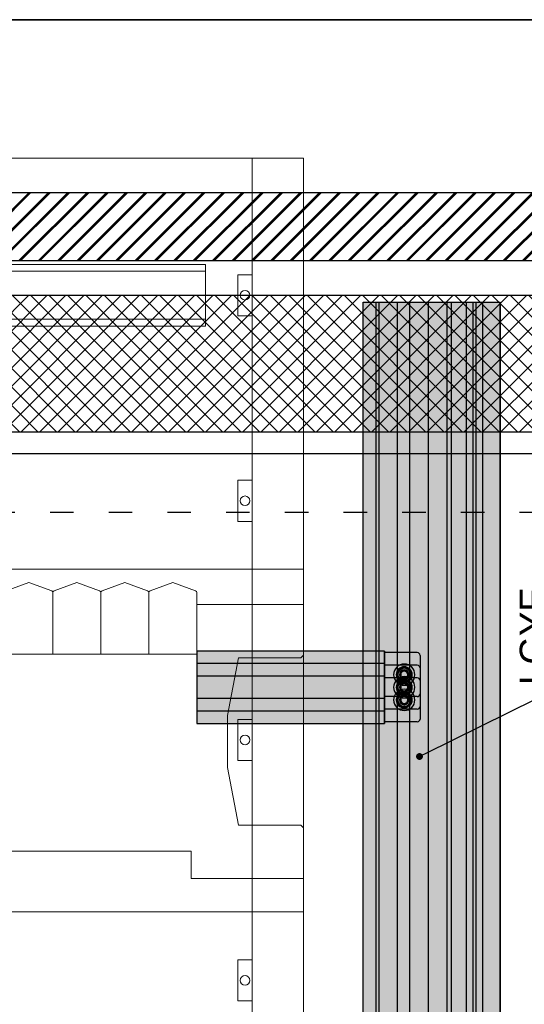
# Model space of a CAD drawing. Header units: millimetres. Extents: x -31 to 6803, y 0 to 664.
# Tile 26 of 118: x 994 to 1020, y 187 to 237. Entities that reach past the tile are written whole.
import ezdxf
from ezdxf import colors
from ezdxf.entities.mleader import LeaderData, LeaderLine
from ezdxf.enums import TextEntityAlignment as Align
from ezdxf.math import Vec2, Vec3

# ---------------------------------------------------------------- set-up
doc = ezdxf.new("R2010")
doc.units = ezdxf.units.MM
doc.linetypes.add('ACAD_ISO03W100', pattern=[30, 12, -18])
doc.layers.add('!POMOCNICZE', color=8, linetype='Continuous', plot=False)
for name, color, linetype, lineweight in [('2DE_OBJ_Schneider-Base_Point', 50, 'Continuous', 0), ('2DE_OBJ_Schneider-Front_Plates', 7, 'Continuous', 0), ('2DE_OBJ_Schneider-Mounting_Plates', 7, 'Continuous', 25), ('SE_Busbars_AL', 30, 'Continuous', 0)]:
    doc.layers.add(name, color=color, linetype=linetype, lineweight=lineweight)
doc.layers.add('INTFCLR_5769', color=7, linetype='Continuous')
doc.styles.add('CP_ATTR', font='arial.ttf')
doc.linetypes.add('CPFLEX', pattern='A,0.0001,-0.2,[131,LTYPESHP.SHX,S=0.2,R=0,X=-0.2,Y=0],-0.4,[131,LTYPESHP.SHX,S=0.2,R=180,X=0.2,Y=0],-0.2', length=0.8001)

# ---------------------------------------------------------------- blocks, each defined once
blk = doc.blocks.new('*U82')
at = {"transparency": 33554687}
h = blk.add_hatch(color=9, dxfattribs=at)
h.dxf.hatch_style = 1
h.paths.add_polyline_path([(-10, 0, 1), (10, 0, 1)])
at = {"color": 7}
blk.add_circle((-0.01, -0.01), 4.09, dxfattribs=at)
at = {"layer": 'INTFCLR_5769', "color": 7}
for p, q in [((-6.5, -3.74), (-6.5, 3.74)), ((-0.01, 7.5), (-6.49, 3.76)), ((6.49, 3.76), (0.01, 7.5)), ((6.5, -3.74), (6.5, 3.74)), ((-0.01, -7.5), (-6.49, -3.76)), ((6.49, -3.76), (0.01, -7.5))]:
    blk.add_line(p, q, dxfattribs=at)
for radius in [10, 7.5, 6.5, 6, 4.5, 4.32, 4, 3.32]:
    blk.add_circle((0, 0), radius, dxfattribs=at)
for centre, radius, start, end in [((0, 0), 7.5, 149.92506, 150.0721), ((0, 0), 7.5, 89.92779, 90.07506), ((-0.01, 0), 7.51, 29.9257, 30.0727), ((0.01, 0), 7.51, 209.9273, 210.07444), ((0, 0), 7.5, 269.92794, 270.07516), ((0, 0), 7.5, 329.92484, 330.07206)]:
    blk.add_arc(centre, radius, start, end, dxfattribs=at)
blk = doc.blocks.new('2d_pl_nsx250_650_7mp_se32_zswz1de')
at = {"lineweight": 0}
for p, q in [((94.5, -9.71), (77.9, -15.71)), ((111.1, -15.71), (94.5, -9.71)), ((129.5, -9.71), (112.9, -15.71)), ((146.1, -15.71), (129.5, -9.71)), ((164.5, -9.71), (147.9, -15.71)), ((181.1, -15.71), (164.5, -9.71)), ((199.5, -9.71), (182.9, -15.71)), ((216.1, -15.71), (199.5, -9.71)), ((234.5, -9.71), (217.9, -15.71)), ((251.1, -15.71), (234.5, -9.71)), ((269.5, -9.71), (252.9, -15.71)), ((286.1, -15.71), (269.5, -9.71)), ((304.5, -9.71), (287.9, -15.71)), ((321.1, -15.71), (304.5, -9.71)), ((339.5, -9.71), (322.9, -15.71)), ((356.1, -15.71), (339.5, -9.71)), ((374.5, -9.71), (357.9, -15.71)), ((391.1, -15.71), (374.5, -9.71)), ((409.5, -9.71), (392.9, -15.71)), ((426.1, -15.71), (409.5, -9.71)), ((444.5, -9.71), (427.9, -15.71)), ((461.1, -15.71), (444.5, -9.71)), ((479.5, -9.71), (462.9, -15.71)), ((496.1, -15.71), (479.5, -9.71)), ((77, -62), (77, -16.87)), ((112, -16.87), (112, -62)), ((147, -16.87), (147, -62)), ((182, -16.87), (182, -62)), ((217, -16.87), (217, -62)), ((252, -16.87), (252, -62)), ((287, -16.87), (287, -62)), ((322, -62), (322, -16.87)), ((357, -62), (357, -16.87)), ((392, -62), (392, -16.87)), ((427, -62), (427, -16.87)), ((462, -16.87), (462, -62)), ((497, -16.87), (497, -62)), ((497, -62), (77, -62)), ((78.06, -205.61), (493, -205.61))]:
    blk.add_line(p, q, dxfattribs=at)
at = {"color": 0, "linetype": 'Continuous', "lineweight": 0}
for p, q in [((27.06, -25.61), (27.06, -32.11)), ((27.06, -25.61), (77, -25.61)), ((497, -25.61), (575, -25.61)), ((575, -225.61), (575, -25.61)), ((0, -32.11), (27.06, -32.11)), ((0, -220.11), (0, -32.11)), ((519.5, -106.61), (527.5, -64.61)), ((527.5, -64.61), (573, -64.61)), ((573, -64.61), (575, -62.61)), ((519.5, -144.61), (519.5, -106.61)), ((527.5, -186.61), (519.5, -144.61)), ((573, -186.61), (527.5, -186.61)), ((575, -188.61), (573, -186.61)), ((78.06, -225.61), (78.06, -205.61)), ((493, -205.61), (493, -225.61)), ((0, -220.11), (27.06, -220.11)), ((27.06, -220.11), (27.06, -225.61)), ((27.06, -225.61), (78.06, -225.61)), ((493, -225.61), (575, -225.61))]:
    blk.add_line(p, q, dxfattribs=at)
at = {"color": 7, "lineweight": 0}
blk.add_lwpolyline([(0, -250), (0, 0), (575, 0), (575, -250)], dxfattribs=at)
at = {"lineweight": 0, "extrusion": (0, 2e-16, -1)}
for centre, start, end in [((-78.2, -16.87), 0, 75.66607), ((-110.8, -16.87), 104.33393, 180), ((-113.2, -16.87), 0, 75.66607), ((-145.8, -16.87), 104.33393, 180), ((-148.2, -16.87), 0, 75.66607), ((-180.8, -16.87), 104.33393, 180), ((-183.2, -16.87), 0, 75.66607), ((-215.8, -16.87), 104.33393, 180), ((-218.2, -16.87), 0, 75.66607), ((-250.8, -16.87), 104.33393, 180), ((-253.2, -16.87), 0, 75.66607), ((-285.8, -16.87), 104.33393, 180), ((-288.2, -16.87), 0, 75.66607), ((-320.8, -16.87), 104.33393, 180), ((-323.2, -16.87), 0, 75.66607), ((-355.8, -16.87), 104.33393, 180), ((-358.2, -16.87), 0, 75.66607), ((-390.8, -16.87), 104.33393, 180), ((-393.2, -16.87), 0, 75.66607), ((-425.8, -16.87), 104.33393, 180), ((-428.2, -16.87), 0, 75.66607), ((-460.8, -16.87), 104.33393, 180), ((-463.2, -16.87), 0, 75.66607), ((-495.8, -16.87), 104.33393, 180)]:
    blk.add_arc(centre, 1.2, start, end, dxfattribs=at)
at = {"layer": '2DE_OBJ_Schneider-Base_Point', "lineweight": 0}
for points in [[(77, -181), (77, -231)], [(102, -206), (52, -206)]]:
    blk.add_lwpolyline(points, dxfattribs=at)
at = {"layer": '2DE_OBJ_Schneider-Front_Plates', "color": 7, "lineweight": 0}
for points in [[(37.5, 0), (537.5, 0)], [(37.5, -250), (37.5, 0)], [(537.5, 0), (537.5, -250)], [(575, -250), (0, -250)]]:
    blk.add_lwpolyline(points, dxfattribs=at)
at = {"layer": '2DE_OBJ_Schneider-Front_Plates', "lineweight": 0}
for points in [[(37.5, -109.5), (48, -109.5), (48, -139.5), (37.5, -139.5)], [(537.5, -109.5), (527, -109.5), (527, -139.5), (537.5, -139.5)]]:
    blk.add_lwpolyline(points, dxfattribs=at)
at = {"layer": '2DE_OBJ_Schneider-Front_Plates', "color": 7, "lineweight": 0}
for centre in [(42.75, -124.5), (532.25, -124.5)]:
    blk.add_circle(centre, 3.5, dxfattribs=at)
at = {"lineweight": 0, "style": 'CP_ATTR', "flags": 9}
for tag, p in [('MARK3', (0, 0.01)), ('FUNCTION', (0, 0.01)), ('CHARACTER', (0, 0.01)), ('PRODUCER', (0, 0.01)), ('ORDER-NO', (0, 0.01)), ('PRODUCT-TYPE', (0, 0.01)), ('ARTICLE', (0, 0.01)), ('NAME', (0, 0.01)), ('OTHER', (0, 0)), ('LINK', (0, 0)), ('IP', (0, 0)), ('NUMBER_OF_POLES', (0, 0)), ('POWER_LOSSES', (0, 0)), ('POWER', (0, 0)), ('VOLTAGE', (0, 0)), ('CURRENT', (0.01, 0.01)), ('MARK2', (0.01, 0.01)), ('GROUP', (0.01, 0)), ('NUMBER', (0.01, 0)), ('TEXT_01', (0.01, 0))]:
    blk.add_attdef(tag, text='', height=0.0005, dxfattribs=at).set_placement(p, align=Align.MIDDLE_LEFT)
at = {"linetype": 'ByBlock', "lineweight": 0, "style": 'CP_ATTR', "flags": 9}
blk.add_attdef('WEIGHT', text='', height=0.0005, dxfattribs=at).set_placement((0, 0), align=Align.MIDDLE_LEFT)
blk = doc.blocks.new('*U146')
at = {"true_color": 0x939598}
h = blk.add_hatch(color=252, dxfattribs=at)
h.dxf.hatch_style = 1
h.paths.add_polyline_path([(1670, 40.5), (1670, 50), (0, 50), (0, 40.5)])
at = {"true_color": 0x636466}
h = blk.add_hatch(color=251, dxfattribs=at)
h.dxf.hatch_style = 1
h.paths.add_polyline_path([(0, 40.5), (0, 38.25), (1670, 38.25), (1670, 40.5)])
h = blk.add_hatch(color=30)
h.dxf.hatch_style = 1
h.paths.add_polyline_path([(1670, 24.75), (1670, 38.25), (0, 38.25), (0, 24.75)])
at = {"true_color": 0x939598}
h = blk.add_hatch(color=252, dxfattribs=at)
h.dxf.hatch_style = 1
h.paths.add_polyline_path([(0, 24.75), (0, 15.75), (1670, 15.75), (1670, 24.75)])
h = blk.add_hatch(color=30)
h.dxf.hatch_style = 1
h.paths.add_polyline_path([(0, 15.75), (0, 2.25), (1670, 2.25), (1670, 15.75)])
h = blk.add_hatch(color=252, dxfattribs=at)
h.dxf.hatch_style = 1
h.paths.add_polyline_path([(1670, -11.5), (1670, 2.25), (0, 2.25), (0, -11.5)])
at = {"true_color": 0x636466}
h = blk.add_hatch(color=251, dxfattribs=at)
h.dxf.hatch_style = 1
h.paths.add_polyline_path([(1670, -14.5), (1670, -11.5), (0, -11.5), (0, -14.5)])
at = {"true_color": 0x939598}
h = blk.add_hatch(color=252, dxfattribs=at)
h.dxf.hatch_style = 1
h.paths.add_polyline_path([(1670, -25.5), (1670, -14.5), (0, -14.5), (0, -25.5)])
at = {"true_color": 0x636466}
h = blk.add_hatch(color=251, dxfattribs=at)
h.dxf.hatch_style = 1
h.paths.add_polyline_path([(0, -25.5), (0, -30.5), (1670, -30.5), (1670, -25.5)])
at = {"true_color": 0x939598}
h = blk.add_hatch(color=252, dxfattribs=at)
h.dxf.hatch_style = 1
h.paths.add_polyline_path([(1670, -32.54), (1670, -30.5), (0, -30.5), (0, -32.54)])
at = {"true_color": 0x636466}
h = blk.add_hatch(color=251, dxfattribs=at)
h.dxf.hatch_style = 1
h.paths.add_polyline_path([(1670, -37.5), (1670, -32.54), (0, -32.54), (0, -37.5)])
at = {"true_color": 0x939598}
h = blk.add_hatch(color=252, dxfattribs=at)
h.dxf.hatch_style = 1
h.paths.add_polyline_path([(1670, -50), (1670, -37.5), (0, -37.5), (0, -50)])
for p, q in [((0, 50), (1670, 50)), ((1670, 50), (1670, -50)), ((0, 40.5), (1670, 40.5)), ((0, 38.25), (1670, 38.25)), ((0, 24.75), (1670, 24.75)), ((0, 15.75), (1670, 15.75)), ((0, 2.25), (1670, 2.25)), ((0, -11.5), (1670, -11.5)), ((0, -14.5), (1670, -14.5)), ((0, -25.5), (1670, -25.5)), ((0, -30.5), (1670, -30.5)), ((0, -32.54), (1670, -32.54)), ((0, -37.5), (1670, -37.5)), ((0, -50), (1670, -50)), ((1670, -50), (0, -50))]:
    blk.add_line(p, q)
blk = doc.blocks.new('_Dot')
at = {"color": 0, "linetype": 'ByBlock', "lineweight": -2}
blk.add_line((-0.5, 0), (-1, 0), dxfattribs=at)
at = {"color": 0, "linetype": 'ByBlock', "const_width": 0.5}
blk.add_lwpolyline([(-0.25, 0, 1), (0.25, 0, 1)], format="xyb", close=True, dxfattribs=at)
blk = doc.blocks.new('2d_prismap_plytcz_650_2m_se64_zsswvm1')
at = {"lineweight": 0}
for p, q in [((37.5, 0), (0, 0)), ((0, 0), (0, -100)), ((575, 0), (537.5, 0)), ((575, -100), (575, 0)), ((0, -100), (37.5, -100)), ((37.5, -100), (537.5, -100)), ((537.5, -100), (575, -100))]:
    blk.add_line(p, q, dxfattribs=at)
at = {"layer": '2DE_OBJ_Schneider-Front_Plates', "lineweight": 0}
for p, q in [((37.5, 0), (537.5, 0)), ((37.5, -100), (37.5, 0)), ((537.5, 0), (537.5, -100)), ((537.5, -100), (37.5, -100))]:
    blk.add_line(p, q, dxfattribs=at)
for points in [[(37.5, -35), (48, -35), (48, -65), (37.5, -65)], [(537.5, -65), (527, -65), (527, -35), (537.5, -35)]]:
    blk.add_lwpolyline(points, dxfattribs=at)
for centre in [(42.75, -50), (532.25, -50)]:
    blk.add_circle(centre, 3.5, dxfattribs=at)
at = {"lineweight": 0, "style": 'CP_ATTR', "flags": 9}
for tag, p in [('MARK3', (0, 0.01)), ('FUNCTION', (0, 0.01)), ('CHARACTER', (0, 0.01)), ('PRODUCER', (0, 0.01)), ('ORDER-NO', (0, 0.01)), ('PRODUCT-TYPE', (0, 0.01)), ('ARTICLE', (0, 0.01)), ('NAME', (0, 0.01)), ('OTHER', (0, 0)), ('LINK', (0, 0)), ('IP', (0, 0)), ('NUMBER_OF_POLES', (0, 0)), ('POWER_LOSSES', (0, 0)), ('POWER', (0, 0)), ('VOLTAGE', (0, 0)), ('CURRENT', (0.01, 0.01)), ('MARK2', (0.01, 0.01)), ('GROUP', (0.01, 0)), ('NUMBER', (0.01, 0)), ('TEXT_01', (0.01, 0))]:
    blk.add_attdef(tag, text='', height=0.0005, dxfattribs=at).set_placement(p, align=Align.MIDDLE_LEFT)
at = {"linetype": 'ByBlock', "lineweight": 0, "style": 'CP_ATTR', "flags": 9}
blk.add_attdef('WEIGHT', text='', height=0.0005, dxfattribs=at).set_placement((0, 0), align=Align.MIDDLE_LEFT)
blk = doc.blocks.new('2d_prismap_din_650mm_4m_se38_ftw522e')
at = {"lineweight": 0}
for p, q in [((0, -200), (0, 0)), ((0, 0), (575, 0)), ((575, -200), (575, 0)), ((503.5, -82.5), (71.5, -82.5)), ((71.5, -82.5), (71.5, -117.5)), ((503.5, -117.5), (503.5, -82.5)), ((71.5, -117.5), (503.5, -117.5)), ((0, -200), (575, -200))]:
    blk.add_line(p, q, dxfattribs=at)
at = {"layer": '2DE_OBJ_Schneider-Front_Plates', "lineweight": 0}
for points in [[(537.5, 0), (37.5, 0), (37.5, -200), (537.5, -200)], [(71.5, -77.5), (503.5, -77.5), (503.5, -122.5), (71.5, -122.5)]]:
    blk.add_lwpolyline(points, close=True, dxfattribs=at)
for points in [[(37.5, -85), (48, -85), (48, -115), (37.5, -115)], [(537.5, -115), (527, -115), (527, -85), (537.5, -85)]]:
    blk.add_lwpolyline(points, dxfattribs=at)
for centre in [(42.75, -100), (532.25, -100)]:
    blk.add_circle(centre, 3.5, dxfattribs=at)
at = {"lineweight": 0, "style": 'CP_ATTR', "flags": 9}
for tag, p in [('MARK3', (0, 0.01)), ('FUNCTION', (0, 0.01)), ('CHARACTER', (0, 0.01)), ('PRODUCER', (0, 0.01)), ('ORDER-NO', (0, 0.01)), ('PRODUCT-TYPE', (0, 0.01)), ('ARTICLE', (0, 0.01)), ('NAME', (0, 0.01)), ('OTHER', (0, 0)), ('LINK', (0, 0)), ('IP', (0, 0)), ('NUMBER_OF_POLES', (0, 0)), ('POWER_LOSSES', (0, 0)), ('POWER', (0, 0)), ('VOLTAGE', (0, 0)), ('CURRENT', (0.01, 0.01)), ('MARK2', (0.01, 0.01)), ('GROUP', (0.01, 0)), ('NUMBER', (0.01, 0)), ('TEXT_01', (0.01, 0))]:
    blk.add_attdef(tag, text='', height=0.0005, dxfattribs=at).set_placement(p, align=Align.MIDDLE_LEFT)
at = {"linetype": 'ByBlock', "lineweight": 0, "style": 'CP_ATTR', "flags": 9}
blk.add_attdef('WEIGHT', text='', height=0.0005, dxfattribs=at).set_placement((0, 0), align=Align.MIDDLE_LEFT)

msp = doc.modelspace()

# ---------------------------------------------------------------- hatches: boundary and pattern name
at = {"true_color": 0x58ba48}
h = msp.add_hatch(dxfattribs=at)
h.set_pattern_fill('JIS_RC_10', color=85, scale=0.07)
h.set_pattern_definition([(45, (940.7057, 226.5842), (-0.4949747, 0.4949747), []), (45, (940.7565, 226.5842), (-0.4949747, 0.4949747), []), (45, (940.8072, 226.5842), (-0.4949747, 0.4949747), [])])
h.paths.add_polyline_path([(940.706, 228.334), (940.706, 224.834), (1178.539, 224.834), (1178.539, 228.334)])
h = msp.add_hatch()
h.set_pattern_fill('ANSI37', color=150, scale=0.21)
h.set_pattern_definition([(45, (1161.3812, 218.8842), (-0.4714634, 0.4714634), []), (135, (1161.3812, 218.8842), (-0.4714634, -0.4714634), [])])
h.paths.add_polyline_path([(957.328, 223.084), (957.328, 216.084), (1166.456, 216.084), (1166.456, 223.084)])
at = {"layer": 'SE_Busbars_AL', "true_color": 0x939598}
h = msp.add_hatch(color=252, dxfattribs=at)
h.dxf.hatch_style = 1
h.paths.add_polyline_path([(1013.092, 202.504), (1013.092, 204.908), (1003.496, 204.908), (1003.496, 202.504)])
at = {"layer": 'SE_Busbars_AL'}
h = msp.add_hatch(color=30, dxfattribs=at)
h.dxf.hatch_style = 1
edge = h.paths.add_edge_path()
edge.add_line((1013.092, 204.829), (1014.769, 204.829))
edge.add_arc((1014.769, 204.689), 0.14, 0, 90, ccw=False)
edge.add_line((1014.909, 204.689), (1014.909, 202.724))
edge.add_arc((1014.769, 202.724), 0.14, 270, 360, ccw=False)
edge.add_line((1014.769, 202.584), (1013.092, 202.584))
edge.add_line((1013.092, 202.584), (1013.092, 204.829))
edge = h.paths.add_edge_path(flags=16)
edge.add_arc((1014.24, 203.701), 0.242, 0, 360)
edge = h.paths.add_edge_path(flags=16)
edge.add_line((1014.24, 203.293), (1014.24, 203.293))
edge.add_line((1014.24, 203.293), (1014.241, 203.293))
edge.add_arc((1014.16, 203.379), 0.118, 313.2478, 456.2765)
edge.add_line((1014.147, 203.497), (1014.301, 203.618))
edge.add_line((1014.301, 203.618), (1014.402, 203.577))
edge.add_arc((1014.325, 203.672), 0.122, 308.7356, 449.4884)
edge.add_line((1014.327, 203.794), (1014.267, 203.77))
edge.add_line((1014.267, 203.77), (1014.301, 203.784))
edge.add_arc((1014.229, 203.853), 0.0997, 316.1657, 443.3231)
edge.add_line((1014.241, 203.952), (1014.24, 203.965))
edge.add_line((1014.24, 203.965), (1014.24, 203.965))
edge.add_arc((1014.169, 203.629), 0.344, 78.0533, 281.9467)
edge = h.paths.add_edge_path(flags=16)
edge.add_arc((1014.24, 203.701), 0.0774, 0, 360)
edge = h.paths.add_edge_path(flags=16)
edge.add_arc((1014.1, 203.701), 0.326, 0, 360)
edge = h.paths.add_edge_path(flags=16)
edge.add_arc((1014.24, 203.701), 0.217, 0, 360)
at = {"layer": 'SE_Busbars_AL', "true_color": 0x939598}
h = msp.add_hatch(color=252, dxfattribs=at)
h.dxf.hatch_style = 1
h.paths.add_polyline_path([(1013.092, 201.86), (1013.092, 204.264), (1003.496, 204.264), (1003.496, 201.86)])
at = {"layer": 'SE_Busbars_AL'}
h = msp.add_hatch(color=30, dxfattribs=at)
h.dxf.hatch_style = 1
edge = h.paths.add_edge_path()
edge.add_line((1013.092, 204.185), (1014.769, 204.185))
edge.add_arc((1014.769, 204.045), 0.14, 0, 90, ccw=False)
edge.add_line((1014.909, 204.045), (1014.909, 202.08))
edge.add_arc((1014.769, 202.08), 0.14, 270, 360, ccw=False)
edge.add_line((1014.769, 201.94), (1013.092, 201.94))
edge.add_line((1013.092, 201.94), (1013.092, 204.185))
edge = h.paths.add_edge_path(flags=16)
edge.add_arc((1014.24, 203.057), 0.242, 0, 360)
edge = h.paths.add_edge_path(flags=16)
edge.add_line((1014.24, 202.649), (1014.24, 202.649))
edge.add_line((1014.24, 202.649), (1014.241, 202.649))
edge.add_arc((1014.16, 202.735), 0.118, 313.2478, 456.2765)
edge.add_line((1014.147, 202.852), (1014.301, 202.974))
edge.add_line((1014.301, 202.974), (1014.402, 202.932))
edge.add_arc((1014.325, 203.028), 0.122, 308.7356, 449.4884)
edge.add_line((1014.327, 203.15), (1014.267, 203.126))
edge.add_line((1014.267, 203.126), (1014.301, 203.14))
edge.add_arc((1014.229, 203.209), 0.0997, 316.1657, 443.3231)
edge.add_line((1014.241, 203.308), (1014.24, 203.321))
edge.add_line((1014.24, 203.321), (1014.24, 203.321))
edge.add_arc((1014.169, 202.985), 0.344, 78.0533, 281.9467)
edge = h.paths.add_edge_path(flags=16)
edge.add_arc((1014.24, 203.057), 0.0774, 0, 360)
edge = h.paths.add_edge_path(flags=16)
edge.add_arc((1014.1, 203.057), 0.326, 0, 360)
edge = h.paths.add_edge_path(flags=16)
edge.add_arc((1014.24, 203.057), 0.217, 0, 360)
at = {"layer": 'SE_Busbars_AL', "true_color": 0x939598}
h = msp.add_hatch(color=252, dxfattribs=at)
h.dxf.hatch_style = 1
h.paths.add_polyline_path([(1013.092, 201.216), (1013.092, 203.62), (1003.496, 203.62), (1003.496, 201.216)])
at = {"layer": 'SE_Busbars_AL'}
h = msp.add_hatch(color=30, dxfattribs=at)
h.dxf.hatch_style = 1
edge = h.paths.add_edge_path()
edge.add_line((1013.092, 203.541), (1014.769, 203.541))
edge.add_arc((1014.769, 203.401), 0.14, 0, 90, ccw=False)
edge.add_line((1014.909, 203.401), (1014.909, 201.436))
edge.add_arc((1014.769, 201.436), 0.14, 270, 360, ccw=False)
edge.add_line((1014.769, 201.296), (1013.092, 201.296))
edge.add_line((1013.092, 201.296), (1013.092, 203.541))
edge = h.paths.add_edge_path(flags=16)
edge.add_arc((1014.24, 202.413), 0.242, 0, 360)
edge = h.paths.add_edge_path(flags=16)
edge.add_line((1014.24, 202.005), (1014.24, 202.005))
edge.add_line((1014.24, 202.005), (1014.241, 202.005))
edge.add_arc((1014.16, 202.091), 0.118, 313.2478, 456.2765)
edge.add_line((1014.147, 202.208), (1014.301, 202.33))
edge.add_line((1014.301, 202.33), (1014.402, 202.288))
edge.add_arc((1014.325, 202.384), 0.122, 308.7356, 449.4884)
edge.add_line((1014.327, 202.506), (1014.267, 202.482))
edge.add_line((1014.267, 202.482), (1014.301, 202.496))
edge.add_arc((1014.229, 202.565), 0.0997, 316.1657, 443.3231)
edge.add_line((1014.241, 202.664), (1014.24, 202.677))
edge.add_line((1014.24, 202.677), (1014.24, 202.677))
edge.add_arc((1014.169, 202.341), 0.344, 78.0533, 281.9467)
edge = h.paths.add_edge_path(flags=16)
edge.add_arc((1014.24, 202.413), 0.0774, 0, 360)
edge = h.paths.add_edge_path(flags=16)
edge.add_arc((1014.1, 202.413), 0.326, 0, 360)
edge = h.paths.add_edge_path(flags=16)
edge.add_arc((1014.24, 202.413), 0.217, 0, 360)

# ---------------------------------------------------------------- linework, layer by layer
at = {"layer": '!POMOCNICZE'}
msp.add_line((3, 215), (6803, 215), dxfattribs=at)
at = {"layer": '!POMOCNICZE', "linetype": 'ACAD_ISO03W100', "ltscale": 0.1}
msp.add_line((3, 212), (6803, 212), dxfattribs=at)
for p, q in [((940.706, 228.334), (1171.041, 228.334)), ((1171.041, 224.834), (940.706, 224.834)), ((957.328, 223.084), (1166.456, 223.084)), ((1166.456, 216.084), (957.328, 216.084))]:
    msp.add_line(p, q)
at = {"color": 7}
for p, q in [((1013.092, 204.908), (1013.092, 202.504)), ((1013.092, 204.908), (1013.092, 202.504)), ((1014.769, 204.829), (1013.092, 204.829)), ((1013.092, 204.264), (1013.092, 201.86)), ((1013.092, 204.264), (1013.092, 201.86)), ((1014.909, 204.689), (1014.909, 202.724)), ((1014.769, 204.185), (1013.092, 204.185)), ((1014.909, 204.045), (1014.909, 202.08)), ((1013.092, 203.62), (1013.092, 201.216)), ((1013.092, 203.62), (1013.092, 201.216)), ((1014.769, 203.541), (1013.092, 203.541)), ((1014.909, 203.401), (1014.909, 201.436)), ((1014.769, 202.584), (1013.092, 202.584)), ((1014.769, 201.94), (1013.092, 201.94)), ((1014.769, 201.296), (1013.092, 201.296))]:
    msp.add_line(p, q, dxfattribs=at)
at = {"color": 1, "linetype": 'CPFLEX', "lineweight": 35}
msp.add_lwpolyline([(1111.604, 93.694), (1111.604, 237.16), (934.61, 237.16), (934.61, 93.694), (1111.604, 93.694)], dxfattribs=at)
for points in [[(1003.496, 204.908), (1003.496, 202.504), (1013.092, 202.504), (1013.092, 204.908)], [(1003.496, 204.264), (1003.496, 201.86), (1013.092, 201.86), (1013.092, 204.264)], [(1003.496, 203.62), (1003.496, 201.216), (1013.092, 201.216), (1013.092, 203.62)]]:
    msp.add_lwpolyline(points, close=True)
at = {"color": 7}
for centre, start, end in [((1014.769, 204.689), 0, 90), ((1014.769, 204.045), 0, 90), ((1014.769, 203.401), 0, 90), ((1014.769, 202.724), 270, 0), ((1014.769, 202.08), 270, 0), ((1014.769, 201.436), 270, 0)]:
    msp.add_arc(centre, 0.14, start, end, dxfattribs=at)

# ---------------------------------------------------------------- block references
for name, p, xscale, yscale, zscale, rotation in [('*U146', (1015.497, 105.834), 0.06999999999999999, 0.06999999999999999, 0.06999999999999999, 90.00000000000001), ('*U82', (1014.1, 203.701), -0.05435529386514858, 0.05435529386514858, 0.05435529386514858, 180), ('*U82', (1014.1, 203.057), -0.05435529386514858, 0.05435529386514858, 0.05435529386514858, 180), ('*U82', (1014.1, 202.413), -0.05435529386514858, 0.05435529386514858, 0.05435529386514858, 180)]:
    msp.add_blockref(name, p, dxfattribs=dict(xscale=xscale, yscale=yscale, zscale=zscale, rotation=rotation))
at = {"layer": '2DE_OBJ_Schneider-Mounting_Plates', "xscale": 0.06999999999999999, "yscale": 0.06999999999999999, "zscale": 0.06999999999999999}
for name, p in [('2d_prismap_din_650mm_4m_se38_ftw522e', (968.706, 230.084)), ('2d_prismap_plytcz_650_2m_se64_zsswvm1', (968.706, 216.084)), ('2d_pl_nsx250_650_7mp_se32_zswz1de', (968.706, 209.084)), ('2d_prismap_plytcz_650_2m_se64_zsswvm1', (968.706, 191.584))]:
    msp.add_blockref(name, p, dxfattribs=at)

# ---------------------------------------------------------------- leaders
ml = msp.add_multileader_mtext('Standard')
ml.set_content('LGYE 2000A', color=256)
ml.set_leader_properties()
ml.set_arrow_properties(name='DOT')
ml.build(insert=Vec2(0, 0))
ml.multileader.update_dxf_attribs({"dogleg_length": 0.8, "arrow_head_size": 0.35})
ctx = ml.context
ctx.base_point, ctx.char_height, ctx.arrow_head_size, ctx.landing_gap_size, ctx.plane_origin, ctx.plane_x_axis, ctx.plane_y_axis = Vec3(1020.844, 203.035), 1.4, 0.35, 0.14, Vec3(1017.659, 219.099), Vec3(0, 1), Vec3(-1, 0)
ctx.attachment_type = 2
notes = []
notes.append((ctx, [(1, (1, 1, 0), (1020.844, 202.475), (0, 1), 0.56, [(0, [(1014.881, 199.522)], 0, [])])]))
ctx.mtext.insert, ctx.mtext.text_direction, ctx.mtext.rotation, ctx.mtext.width, ctx.mtext.flow_direction = Vec3(1020.004, 203.175), Vec3(0, 1), 1.570796, 0.04557, 5
for ctx, leaders in notes:
    for number, flags, end, landing, length, lines in leaders:
        leader = LeaderData()
        leader.index, (leader.has_last_leader_line, leader.has_dogleg_vector, leader.attachment_direction) = number, flags
        leader.last_leader_point, leader.dogleg_vector, leader.dogleg_length = Vec3(end), Vec3(landing), length
        for number, points, colour, breaks in lines:
            line = LeaderLine()
            line.index, line.vertices, line.color, line.breaks = number, Vec3.list(points), colors.encode_raw_color(colour), breaks
            leader.lines.append(line)
        ctx.leaders.append(leader)

doc.saveas('drawing.dxf')
